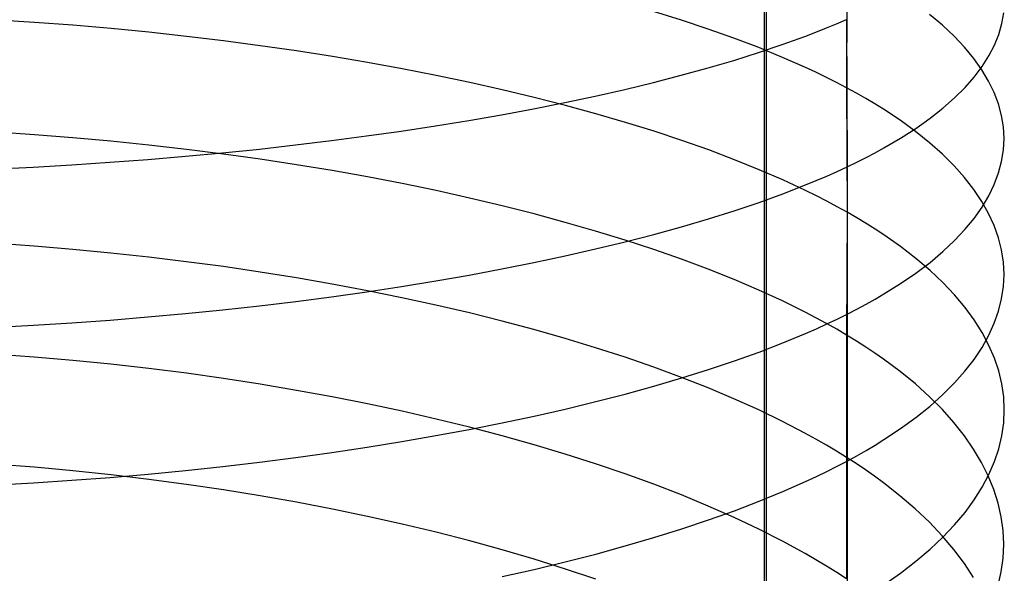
# Model space of a CAD drawing. Extents: x -383 to 1849, y -1185 to -529.
# Tile 125 of 256: x -321.38 to -309.17, y -1043.58 to -1036.71. Entities that reach past the tile are written whole.
import ezdxf

# ---------------------------------------------------------------- set-up
doc = ezdxf.new("R2010")
doc.units = 0
doc.layers.add('PREDEFINITO', color=7, linetype='CONTINUOUS')

msp = doc.modelspace()

# ---------------------------------------------------------------- linework, layer by layer
at = {"layer": 'PREDEFINITO'}
for p, q in [((-312.11, -1074.587, 439.396), (-312.149, -885.126, 440.943)), ((-312.15, -964.796, 440.845), (-312.144, -1077.166, 439.35)), ((-311.116, -1034.451, 654.365), (-311.122, -1037.558, 653.547)), ((-313.172, -1036.719, 650.959), (-313.516, -1036.612, 650.628)), ((-321.197, -1036.748, 646.31), (-321.676, -1036.717, 646.222)), ((-320.72, -1036.783, 646.413), (-321.197, -1036.748, 646.31)), ((-312.839, -1036.83, 651.301), (-313.172, -1036.719, 650.959)), ((-311.246, -1036.763, 669.432), (-311.122, -1036.71, 669.229)), ((-311.122, -1036.71, 669.229), (-311.116, -1038.538, 668.787)), ((-309.934, -1036.783, 656.519), (-310.094, -1036.649, 656.077)), ((-309.197, -1036.762, 662.521), (-309.174, -1036.628, 662.048)), ((-320.246, -1036.824, 646.53), (-320.72, -1036.783, 646.413)), ((-319.776, -1036.87, 646.662), (-320.246, -1036.824, 646.53)), ((-319.311, -1036.92, 646.809), (-319.776, -1036.87, 646.662)), ((-312.52, -1036.943, 651.652), (-312.839, -1036.83, 651.301)), ((-311.639, -1036.92, 670.028), (-311.505, -1036.868, 669.832)), ((-311.505, -1036.868, 669.832), (-311.373, -1036.816, 669.633)), ((-311.373, -1036.816, 669.633), (-311.246, -1036.763, 669.432)), ((-309.789, -1036.919, 656.966), (-309.934, -1036.783, 656.519)), ((-309.235, -1036.896, 662.992), (-309.197, -1036.762, 662.521)), ((-318.85, -1036.976, 646.969), (-319.311, -1036.92, 646.809)), ((-318.395, -1037.036, 647.143), (-318.85, -1036.976, 646.969)), ((-312.213, -1037.06, 652.012), (-312.52, -1036.943, 651.652)), ((-311.92, -1037.022, 670.414), (-311.639, -1036.92, 670.028)), ((-309.66, -1037.056, 657.417), (-309.789, -1036.919, 656.966)), ((-309.288, -1037.029, 663.462), (-309.235, -1036.896, 662.992)), ((-317.945, -1037.101, 647.331), (-318.395, -1037.036, 647.143)), ((-317.501, -1037.17, 647.532), (-317.945, -1037.101, 647.331)), ((-312.214, -1037.121, 670.79), (-311.92, -1037.022, 670.414)), ((-311.919, -1037.181, 652.383), (-312.213, -1037.06, 652.012)), ((-309.545, -1037.194, 657.874), (-309.66, -1037.056, 657.417)), ((-309.357, -1037.162, 663.93), (-309.288, -1037.029, 663.462)), ((-317.064, -1037.244, 647.746), (-317.501, -1037.17, 647.532)), ((-312.841, -1037.312, 671.514), (-312.521, -1037.218, 671.157)), ((-312.521, -1037.218, 671.157), (-312.214, -1037.121, 670.79)), ((-311.639, -1037.304, 652.762), (-311.919, -1037.181, 652.383)), ((-309.446, -1037.334, 658.333), (-309.545, -1037.194, 657.874)), ((-309.441, -1037.294, 664.395), (-309.357, -1037.162, 663.93)), ((-316.634, -1037.323, 647.972), (-317.064, -1037.244, 647.746)), ((-316.212, -1037.405, 648.211), (-316.634, -1037.323, 647.972)), ((-313.174, -1037.403, 671.861), (-312.841, -1037.312, 671.514)), ((-311.504, -1037.366, 652.955), (-311.639, -1037.304, 652.762)), ((-309.54, -1037.425, 664.857), (-309.441, -1037.294, 664.395)), ((-309.362, -1037.474, 658.796), (-309.446, -1037.334, 658.333)), ((-315.798, -1037.492, 648.462), (-316.212, -1037.405, 648.211)), ((-313.519, -1037.492, 672.198), (-313.174, -1037.403, 671.861)), ((-311.373, -1037.429, 653.15), (-311.504, -1037.366, 652.955)), ((-311.246, -1037.493, 653.348), (-311.373, -1037.429, 653.15)), ((-309.654, -1037.554, 665.316), (-309.54, -1037.425, 664.857)), ((-309.293, -1037.616, 659.262), (-309.362, -1037.474, 658.796)), ((-315.393, -1037.583, 648.725), (-315.798, -1037.492, 648.462)), ((-314.996, -1037.678, 649), (-315.393, -1037.583, 648.725)), ((-314.241, -1037.661, 672.839), (-313.874, -1037.578, 672.524)), ((-313.874, -1037.578, 672.524), (-313.519, -1037.492, 672.198)), ((-311.122, -1037.558, 653.547), (-311.246, -1037.493, 653.348)), ((-311.122, -1037.558, 653.547), (-311.116, -1039.101, 653.111)), ((-311.002, -1037.624, 653.749), (-311.122, -1037.558, 653.547)), ((-309.783, -1037.683, 665.77), (-309.654, -1037.554, 665.316)), ((-314.609, -1037.777, 649.286), (-314.996, -1037.678, 649)), ((-314.619, -1037.741, 673.143), (-314.241, -1037.661, 672.839)), ((-310.886, -1037.69, 653.952), (-311.002, -1037.624, 653.749)), ((-310.774, -1037.756, 654.158), (-310.886, -1037.69, 653.952)), ((-309.928, -1037.81, 666.219), (-309.783, -1037.683, 665.77)), ((-309.24, -1037.758, 659.729), (-309.293, -1037.616, 659.262)), ((-315.403, -1037.892, 673.716), (-315.006, -1037.818, 673.435)), ((-315.006, -1037.818, 673.435), (-314.619, -1037.741, 673.143)), ((-314.232, -1037.88, 649.583), (-314.609, -1037.777, 649.286)), ((-310.665, -1037.824, 654.365), (-310.774, -1037.756, 654.158)), ((-310.46, -1037.96, 654.786), (-310.665, -1037.824, 654.365)), ((-310.088, -1037.936, 666.663), (-309.928, -1037.81, 666.219)), ((-309.201, -1037.9, 660.199), (-309.24, -1037.758, 659.729)), ((-316.223, -1038.03, 674.241), (-315.809, -1037.962, 673.985)), ((-315.809, -1037.962, 673.985), (-315.403, -1037.892, 673.716)), ((-313.866, -1037.987, 649.891), (-314.232, -1037.88, 649.583)), ((-310.269, -1038.098, 655.213), (-310.46, -1037.96, 654.786)), ((-310.263, -1038.061, 667.102), (-310.088, -1037.936, 666.663)), ((-309.178, -1038.043, 660.669), (-309.201, -1037.9, 660.199)), ((-316.646, -1038.094, 674.486), (-316.223, -1038.03, 674.241)), ((-313.51, -1038.097, 650.21), (-313.866, -1037.987, 649.891)), ((-310.453, -1038.183, 667.534), (-310.263, -1038.061, 667.102)), ((-309.17, -1038.186, 661.14), (-309.178, -1038.043, 660.669)), ((-321.197, -1038.139, 645.88), (-321.677, -1038.107, 645.793)), ((-320.721, -1038.177, 645.981), (-321.197, -1038.139, 645.88)), ((-320.247, -1038.22, 646.098), (-320.721, -1038.177, 645.981)), ((-317.957, -1038.267, 675.14), (-317.513, -1038.213, 674.935)), ((-317.513, -1038.213, 674.935), (-317.076, -1038.155, 674.717)), ((-317.076, -1038.155, 674.717), (-316.646, -1038.094, 674.486)), ((-313.166, -1038.211, 650.539), (-313.51, -1038.097, 650.21)), ((-312.833, -1038.328, 650.878), (-313.166, -1038.211, 650.539)), ((-310.659, -1038.304, 667.959), (-310.453, -1038.183, 667.534)), ((-310.094, -1038.239, 655.646), (-310.269, -1038.098, 655.213)), ((-309.177, -1038.329, 661.611), (-309.17, -1038.186, 661.14)), ((-319.778, -1038.268, 646.228), (-320.247, -1038.22, 646.098)), ((-319.312, -1038.321, 646.373), (-319.778, -1038.268, 646.228)), ((-318.852, -1038.38, 646.532), (-319.312, -1038.321, 646.373)), ((-318.863, -1038.364, 675.509), (-318.407, -1038.317, 675.332)), ((-318.407, -1038.317, 675.332), (-317.957, -1038.267, 675.14)), ((-312.513, -1038.449, 651.227), (-312.833, -1038.328, 650.878)), ((-310.768, -1038.363, 668.169), (-310.659, -1038.304, 667.959)), ((-309.934, -1038.382, 656.086), (-310.094, -1038.239, 655.646)), ((-309.2, -1038.471, 662.081), (-309.177, -1038.329, 661.611)), ((-320.26, -1038.482, 675.957), (-319.79, -1038.447, 675.822)), ((-319.79, -1038.447, 675.822), (-319.324, -1038.407, 675.673)), ((-319.324, -1038.407, 675.673), (-318.863, -1038.364, 675.509)), ((-318.397, -1038.443, 646.704), (-318.852, -1038.38, 646.532)), ((-317.947, -1038.512, 646.89), (-318.397, -1038.443, 646.704)), ((-312.206, -1038.573, 651.586), (-312.513, -1038.449, 651.227)), ((-310.996, -1038.48, 668.583), (-310.88, -1038.422, 668.377)), ((-310.88, -1038.422, 668.377), (-310.768, -1038.363, 668.169)), ((-309.789, -1038.526, 656.53), (-309.934, -1038.382, 656.086)), ((-321.691, -1038.565, 676.271), (-321.211, -1038.541, 676.182)), ((-321.211, -1038.541, 676.182), (-320.734, -1038.514, 676.077)), ((-320.734, -1038.514, 676.077), (-320.26, -1038.482, 675.957)), ((-317.504, -1038.585, 647.089), (-317.947, -1038.512, 646.89)), ((-311.913, -1038.7, 651.954), (-312.206, -1038.573, 651.586)), ((-311.24, -1038.595, 668.988), (-311.116, -1038.538, 668.787)), ((-311.116, -1038.538, 668.787), (-310.996, -1038.48, 668.583)), ((-311.116, -1038.538, 668.787), (-311.116, -1042.186, 667.814)), ((-309.66, -1038.671, 656.979), (-309.789, -1038.526, 656.53)), ((-309.238, -1038.614, 662.55), (-309.2, -1038.471, 662.081)), ((-317.067, -1038.663, 647.301), (-317.504, -1038.585, 647.089)), ((-316.637, -1038.746, 647.525), (-317.067, -1038.663, 647.301)), ((-311.632, -1038.831, 652.331), (-311.913, -1038.7, 651.954)), ((-311.499, -1038.708, 669.386), (-311.367, -1038.652, 669.188)), ((-311.367, -1038.652, 669.188), (-311.24, -1038.595, 668.988)), ((-309.545, -1038.818, 657.432), (-309.66, -1038.671, 656.979)), ((-309.291, -1038.756, 663.018), (-309.238, -1038.614, 662.55)), ((-316.215, -1038.833, 647.762), (-316.637, -1038.746, 647.525)), ((-311.914, -1038.872, 669.965), (-311.633, -1038.763, 669.581)), ((-311.633, -1038.763, 669.581), (-311.499, -1038.708, 669.386)), ((-309.446, -1038.967, 657.889), (-309.545, -1038.818, 657.432)), ((-309.359, -1038.897, 663.484), (-309.291, -1038.756, 663.018)), ((-315.802, -1038.925, 648.011), (-316.215, -1038.833, 647.762)), ((-315.396, -1039.021, 648.272), (-315.802, -1038.925, 648.011)), ((-312.208, -1038.978, 670.339), (-311.914, -1038.872, 669.965)), ((-311.498, -1038.897, 652.523), (-311.632, -1038.831, 652.331)), ((-311.367, -1038.964, 652.717), (-311.498, -1038.897, 652.523)), ((-309.442, -1039.038, 663.947), (-309.359, -1038.897, 663.484)), ((-315, -1039.121, 648.544), (-315.396, -1039.021, 648.272)), ((-312.516, -1039.082, 670.705), (-312.208, -1038.978, 670.339)), ((-311.239, -1039.032, 652.913), (-311.367, -1038.964, 652.717)), ((-311.116, -1039.101, 653.111), (-311.239, -1039.032, 652.913)), ((-309.541, -1039.177, 664.406), (-309.442, -1039.038, 663.947)), ((-309.362, -1039.116, 658.35), (-309.446, -1038.967, 657.889)), ((-314.613, -1039.226, 648.828), (-315, -1039.121, 648.544)), ((-313.169, -1039.28, 671.406), (-312.836, -1039.183, 671.06)), ((-312.836, -1039.183, 671.06), (-312.516, -1039.082, 670.705)), ((-311.116, -1039.101, 653.111), (-311.122, -1040.624, 652.626)), ((-310.996, -1039.17, 653.311), (-311.116, -1039.101, 653.111)), ((-310.88, -1039.24, 653.514), (-310.996, -1039.17, 653.311)), ((-309.655, -1039.316, 664.863), (-309.541, -1039.177, 664.406)), ((-309.293, -1039.266, 658.812), (-309.362, -1039.116, 658.35)), ((-314.236, -1039.334, 649.123), (-314.613, -1039.226, 648.828)), ((-313.513, -1039.375, 671.741), (-313.169, -1039.28, 671.406)), ((-310.767, -1039.311, 653.718), (-310.88, -1039.24, 653.514)), ((-310.659, -1039.382, 653.924), (-310.767, -1039.311, 653.718)), ((-309.24, -1039.417, 659.277), (-309.293, -1039.266, 658.812)), ((-313.87, -1039.447, 649.429), (-314.236, -1039.334, 649.123)), ((-313.869, -1039.467, 672.065), (-313.513, -1039.375, 671.741)), ((-310.453, -1039.526, 654.342), (-310.659, -1039.382, 653.924)), ((-309.784, -1039.453, 665.315), (-309.655, -1039.316, 664.863)), ((-309.201, -1039.568, 659.744), (-309.24, -1039.417, 659.277)), ((-321.198, -1039.522, 645.424), (-321.677, -1039.488, 645.338)), ((-320.721, -1039.562, 645.525), (-321.198, -1039.522, 645.424)), ((-314.614, -1039.642, 672.682), (-314.237, -1039.556, 672.379)), ((-314.237, -1039.556, 672.379), (-313.869, -1039.467, 672.065)), ((-313.515, -1039.563, 649.745), (-313.87, -1039.447, 649.429)), ((-310.263, -1039.673, 654.766), (-310.453, -1039.526, 654.342)), ((-309.929, -1039.589, 665.762), (-309.784, -1039.453, 665.315)), ((-320.248, -1039.607, 645.64), (-320.721, -1039.562, 645.525)), ((-319.778, -1039.657, 645.77), (-320.248, -1039.607, 645.64)), ((-319.313, -1039.714, 645.914), (-319.778, -1039.657, 645.77)), ((-315.002, -1039.725, 672.973), (-314.614, -1039.642, 672.682)), ((-313.171, -1039.684, 650.072), (-313.515, -1039.563, 649.745)), ((-310.088, -1039.822, 655.196), (-310.263, -1039.673, 654.766)), ((-310.088, -1039.723, 666.204), (-309.929, -1039.589, 665.762)), ((-309.178, -1039.72, 660.211), (-309.201, -1039.568, 659.744)), ((-318.852, -1039.775, 646.071), (-319.313, -1039.714, 645.914)), ((-318.397, -1039.842, 646.242), (-318.852, -1039.775, 646.071)), ((-315.399, -1039.804, 673.253), (-315.002, -1039.725, 672.973)), ((-312.839, -1039.808, 650.408), (-313.171, -1039.684, 650.072)), ((-310.263, -1039.855, 666.64), (-310.088, -1039.723, 666.204)), ((-309.17, -1039.872, 660.679), (-309.178, -1039.72, 660.211)), ((-317.947, -1039.914, 646.427), (-318.397, -1039.842, 646.242)), ((-317.504, -1039.991, 646.624), (-317.947, -1039.914, 646.427)), ((-316.219, -1039.952, 673.776), (-315.805, -1039.88, 673.521)), ((-315.805, -1039.88, 673.521), (-315.399, -1039.804, 673.253)), ((-312.519, -1039.935, 650.755), (-312.839, -1039.808, 650.408)), ((-310.453, -1039.986, 667.07), (-310.263, -1039.855, 666.64)), ((-309.928, -1039.973, 655.632), (-310.088, -1039.822, 655.196)), ((-309.178, -1040.023, 661.147), (-309.17, -1039.872, 660.679)), ((-317.067, -1040.074, 646.834), (-317.504, -1039.991, 646.624)), ((-317.073, -1040.087, 674.25), (-316.642, -1040.021, 674.02)), ((-316.642, -1040.021, 674.02), (-316.219, -1039.952, 673.776)), ((-312.212, -1040.067, 651.111), (-312.519, -1039.935, 650.755)), ((-310.659, -1040.114, 667.494), (-310.453, -1039.986, 667.07)), ((-309.784, -1040.126, 656.074), (-309.928, -1039.973, 655.632)), ((-309.2, -1040.175, 661.615), (-309.178, -1040.023, 661.147)), ((-317.954, -1040.206, 674.672), (-317.51, -1040.148, 674.468)), ((-317.51, -1040.148, 674.468), (-317.073, -1040.087, 674.25)), ((-316.638, -1040.161, 647.057), (-317.067, -1040.074, 646.834)), ((-316.216, -1040.253, 647.292), (-316.638, -1040.161, 647.057)), ((-311.918, -1040.201, 651.476), (-312.212, -1040.067, 651.111)), ((-310.767, -1040.178, 667.702), (-310.659, -1040.114, 667.494)), ((-309.654, -1040.28, 656.52), (-309.784, -1040.126, 656.074)), ((-318.86, -1040.311, 675.041), (-318.404, -1040.26, 674.863)), ((-318.404, -1040.26, 674.863), (-317.954, -1040.206, 674.672)), ((-315.802, -1040.349, 647.539), (-316.216, -1040.253, 647.292)), ((-311.638, -1040.339, 651.851), (-311.918, -1040.201, 651.476)), ((-310.996, -1040.303, 668.114), (-310.88, -1040.241, 667.909)), ((-310.88, -1040.241, 667.909), (-310.767, -1040.178, 667.702)), ((-309.54, -1040.436, 656.97), (-309.654, -1040.28, 656.52)), ((-309.238, -1040.326, 662.081), (-309.2, -1040.175, 661.615)), ((-320.258, -1040.437, 675.487), (-319.788, -1040.399, 675.353)), ((-319.788, -1040.399, 675.353), (-319.322, -1040.357, 675.204)), ((-319.322, -1040.357, 675.204), (-318.86, -1040.311, 675.041)), ((-315.397, -1040.45, 647.798), (-315.802, -1040.349, 647.539)), ((-311.504, -1040.409, 652.041), (-311.638, -1040.339, 651.851)), ((-311.373, -1040.48, 652.234), (-311.504, -1040.409, 652.041)), ((-311.239, -1040.425, 668.518), (-311.116, -1040.364, 668.317)), ((-311.116, -1040.364, 668.317), (-310.996, -1040.303, 668.114)), ((-309.291, -1040.477, 662.546), (-309.238, -1040.326, 662.081)), ((-321.69, -1040.526, 675.8), (-321.209, -1040.501, 675.711)), ((-321.209, -1040.501, 675.711), (-320.732, -1040.471, 675.607)), ((-320.732, -1040.471, 675.607), (-320.258, -1040.437, 675.487)), ((-315.001, -1040.556, 648.068), (-315.397, -1040.45, 647.798)), ((-311.498, -1040.545, 668.914), (-311.367, -1040.486, 668.717)), ((-311.245, -1040.552, 652.429), (-311.373, -1040.48, 652.234)), ((-311.367, -1040.486, 668.717), (-311.239, -1040.425, 668.518)), ((-309.441, -1040.593, 657.424), (-309.54, -1040.436, 656.97)), ((-309.359, -1040.627, 663.009), (-309.291, -1040.477, 662.546)), ((-314.614, -1040.666, 648.35), (-315.001, -1040.556, 648.068)), ((-311.913, -1040.72, 669.49), (-311.633, -1040.604, 669.108)), ((-311.633, -1040.604, 669.108), (-311.498, -1040.545, 668.914)), ((-311.122, -1040.624, 652.626), (-311.245, -1040.552, 652.429)), ((-311.122, -1040.624, 652.626), (-311.122, -1043.648, 651.584)), ((-311.002, -1040.698, 652.825), (-311.122, -1040.624, 652.626)), ((-309.442, -1040.777, 663.469), (-309.359, -1040.627, 663.009)), ((-309.357, -1040.751, 657.881), (-309.441, -1040.593, 657.424)), ((-314.237, -1040.781, 648.642), (-314.614, -1040.666, 648.35)), ((-312.207, -1040.834, 669.863), (-311.913, -1040.72, 669.49)), ((-310.886, -1040.772, 653.026), (-311.002, -1040.698, 652.825)), ((-310.774, -1040.847, 653.229), (-310.886, -1040.772, 653.026)), ((-309.541, -1040.925, 663.927), (-309.442, -1040.777, 663.469)), ((-309.289, -1040.91, 658.34), (-309.357, -1040.751, 657.881)), ((-321.198, -1040.897, 644.942), (-321.677, -1040.862, 644.856)), ((-320.721, -1040.938, 645.042), (-321.198, -1040.897, 644.942)), ((-313.871, -1040.899, 648.946), (-314.237, -1040.781, 648.642)), ((-313.515, -1041.022, 649.259), (-313.871, -1040.899, 648.946)), ((-312.514, -1040.944, 670.226), (-312.207, -1040.834, 669.863)), ((-310.666, -1040.922, 653.434), (-310.774, -1040.847, 653.229)), ((-320.247, -1040.986, 645.156), (-320.721, -1040.938, 645.042)), ((-319.778, -1041.039, 645.285), (-320.247, -1040.986, 645.156)), ((-313.171, -1041.149, 649.584), (-313.515, -1041.022, 649.259)), ((-312.835, -1041.051, 670.58), (-312.514, -1040.944, 670.226)), ((-310.46, -1041.075, 653.849), (-310.666, -1040.922, 653.434)), ((-309.655, -1041.072, 664.38), (-309.541, -1040.925, 663.927)), ((-309.235, -1041.069, 658.802), (-309.289, -1040.91, 658.34)), ((-319.312, -1041.098, 645.428), (-319.778, -1041.039, 645.285)), ((-318.852, -1041.163, 645.584), (-319.312, -1041.098, 645.428)), ((-313.167, -1041.156, 670.924), (-312.835, -1041.051, 670.58)), ((-310.27, -1041.23, 654.27), (-310.46, -1041.075, 653.849)), ((-309.784, -1041.218, 664.829), (-309.655, -1041.072, 664.38)), ((-309.197, -1041.23, 659.265), (-309.235, -1041.069, 658.802)), ((-318.397, -1041.233, 645.754), (-318.852, -1041.163, 645.584)), ((-317.947, -1041.309, 645.937), (-318.397, -1041.233, 645.754)), ((-313.868, -1041.355, 671.58), (-313.512, -1041.257, 671.257)), ((-313.512, -1041.257, 671.257), (-313.167, -1041.156, 670.924)), ((-312.839, -1041.28, 649.918), (-313.171, -1041.149, 649.584)), ((-310.095, -1041.388, 654.698), (-310.27, -1041.23, 654.27)), ((-309.929, -1041.362, 665.274), (-309.784, -1041.218, 664.829)), ((-309.174, -1041.39, 659.729), (-309.197, -1041.23, 659.265)), ((-317.504, -1041.39, 646.133), (-317.947, -1041.309, 645.937)), ((-314.235, -1041.449, 671.892), (-313.868, -1041.355, 671.58)), ((-312.52, -1041.414, 650.262), (-312.839, -1041.28, 649.918)), ((-309.935, -1041.548, 655.132), (-310.095, -1041.388, 654.698)), ((-310.088, -1041.505, 665.714), (-309.929, -1041.362, 665.274)), ((-317.067, -1041.476, 646.341), (-317.504, -1041.39, 646.133)), ((-316.637, -1041.568, 646.562), (-317.067, -1041.476, 646.341)), ((-314.613, -1041.541, 672.193), (-314.235, -1041.449, 671.892)), ((-312.213, -1041.552, 650.615), (-312.52, -1041.414, 650.262)), ((-310.263, -1041.645, 666.147), (-310.088, -1041.505, 665.714)), ((-309.167, -1041.551, 660.193), (-309.174, -1041.39, 659.729)), ((-316.215, -1041.665, 646.795), (-316.637, -1041.568, 646.562)), ((-315.397, -1041.713, 672.761), (-315, -1041.629, 672.483)), ((-315, -1041.629, 672.483), (-314.613, -1041.541, 672.193)), ((-311.919, -1041.694, 650.978), (-312.213, -1041.552, 650.615)), ((-309.791, -1041.709, 655.571), (-309.935, -1041.548, 655.132)), ((-309.174, -1041.712, 660.658), (-309.167, -1041.551, 660.193)), ((-315.802, -1041.766, 647.04), (-316.215, -1041.665, 646.795)), ((-315.803, -1041.794, 673.028), (-315.397, -1041.713, 672.761)), ((-311.639, -1041.839, 651.349), (-311.919, -1041.694, 650.978)), ((-310.453, -1041.784, 666.575), (-310.263, -1041.645, 666.147)), ((-309.661, -1041.873, 656.015), (-309.791, -1041.709, 655.571)), ((-309.197, -1041.872, 661.122), (-309.174, -1041.712, 660.658)), ((-316.641, -1041.945, 673.524), (-316.218, -1041.871, 673.282)), ((-316.218, -1041.871, 673.282), (-315.803, -1041.794, 673.028)), ((-315.396, -1041.872, 647.297), (-315.802, -1041.766, 647.04)), ((-315, -1041.984, 647.565), (-315.396, -1041.872, 647.297)), ((-311.505, -1041.913, 651.538), (-311.639, -1041.839, 651.349)), ((-310.659, -1041.92, 666.995), (-310.453, -1041.784, 666.575)), ((-309.547, -1042.037, 656.462), (-309.661, -1041.873, 656.015)), ((-309.235, -1042.033, 661.585), (-309.197, -1041.872, 661.122)), ((-317.071, -1042.014, 673.754), (-316.641, -1041.945, 673.524)), ((-314.613, -1042.099, 647.845), (-315, -1041.984, 647.565)), ((-311.374, -1041.988, 651.73), (-311.505, -1041.913, 651.538)), ((-311.246, -1042.064, 651.923), (-311.374, -1041.988, 651.73)), ((-310.88, -1042.055, 667.409), (-310.767, -1041.988, 667.203)), ((-310.767, -1041.988, 667.203), (-310.659, -1041.92, 666.995)), ((-317.953, -1042.142, 674.173), (-317.509, -1042.08, 673.97)), ((-317.509, -1042.08, 673.97), (-317.071, -1042.014, 673.754)), ((-314.236, -1042.219, 648.135), (-314.613, -1042.099, 647.845)), ((-311.123, -1042.14, 652.119), (-311.246, -1042.064, 651.923)), ((-311.116, -1042.186, 667.814), (-310.996, -1042.121, 667.613)), ((-310.996, -1042.121, 667.613), (-310.88, -1042.055, 667.409)), ((-309.448, -1042.204, 656.913), (-309.547, -1042.037, 656.462)), ((-309.288, -1042.192, 662.047), (-309.235, -1042.033, 661.585)), ((-321.197, -1042.263, 644.434), (-321.676, -1042.226, 644.349)), ((-318.86, -1042.253, 674.54), (-318.403, -1042.199, 674.363)), ((-318.403, -1042.199, 674.363), (-317.953, -1042.142, 674.173)), ((-313.87, -1042.344, 648.436), (-314.236, -1042.219, 648.135)), ((-311.239, -1042.251, 668.014), (-311.116, -1042.186, 667.814)), ((-311.003, -1042.217, 652.316), (-311.123, -1042.14, 652.119)), ((-311.116, -1042.186, 667.814), (-311.116, -1044.002, 667.276)), ((-310.887, -1042.296, 652.516), (-311.003, -1042.217, 652.316)), ((-309.365, -1042.371, 657.368), (-309.448, -1042.204, 656.913)), ((-309.357, -1042.351, 662.506), (-309.288, -1042.192, 662.047)), ((-320.72, -1042.307, 644.534), (-321.197, -1042.263, 644.434)), ((-320.246, -1042.357, 644.648), (-320.72, -1042.307, 644.534)), ((-320.257, -1042.388, 674.984), (-319.787, -1042.347, 674.85)), ((-319.776, -1042.413, 644.776), (-320.246, -1042.357, 644.648)), ((-319.787, -1042.347, 674.85), (-319.321, -1042.302, 674.702)), ((-319.321, -1042.302, 674.702), (-318.86, -1042.253, 674.54)), ((-313.515, -1042.473, 648.748), (-313.87, -1042.344, 648.436)), ((-311.498, -1042.378, 668.407), (-311.367, -1042.315, 668.212)), ((-311.367, -1042.315, 668.212), (-311.239, -1042.251, 668.014)), ((-310.775, -1042.374, 652.717), (-310.887, -1042.296, 652.516)), ((-309.44, -1042.509, 662.963), (-309.357, -1042.351, 662.506)), ((-321.689, -1042.482, 675.295), (-321.209, -1042.455, 675.206)), ((-321.209, -1042.455, 675.206), (-320.731, -1042.424, 675.103)), ((-320.731, -1042.424, 675.103), (-320.257, -1042.388, 674.984)), ((-319.311, -1042.475, 644.918), (-319.776, -1042.413, 644.776)), ((-318.85, -1042.543, 645.073), (-319.311, -1042.475, 644.918)), ((-313.171, -1042.606, 649.069), (-313.515, -1042.473, 648.748)), ((-311.913, -1042.564, 668.98), (-311.633, -1042.441, 668.6)), ((-311.633, -1042.441, 668.6), (-311.498, -1042.378, 668.407)), ((-310.667, -1042.454, 652.92), (-310.775, -1042.374, 652.717)), ((-310.461, -1042.615, 653.332), (-310.667, -1042.454, 652.92)), ((-309.296, -1042.539, 657.825), (-309.365, -1042.371, 657.368)), ((-318.395, -1042.617, 645.242), (-318.85, -1042.543, 645.073)), ((-312.839, -1042.744, 649.401), (-313.171, -1042.606, 649.069)), ((-312.207, -1042.684, 669.351), (-311.913, -1042.564, 668.98)), ((-309.539, -1042.666, 663.417), (-309.44, -1042.509, 662.963)), ((-309.243, -1042.708, 658.284), (-309.296, -1042.539, 657.825)), ((-317.945, -1042.696, 645.424), (-318.395, -1042.617, 645.242)), ((-317.501, -1042.781, 645.618), (-317.945, -1042.696, 645.424)), ((-312.514, -1042.802, 669.712), (-312.207, -1042.684, 669.351)), ((-310.271, -1042.779, 653.751), (-310.461, -1042.615, 653.332)), ((-309.654, -1042.822, 663.867), (-309.539, -1042.666, 663.417)), ((-309.205, -1042.878, 658.745), (-309.243, -1042.708, 658.284)), ((-317.064, -1042.872, 645.826), (-317.501, -1042.781, 645.618)), ((-312.519, -1042.885, 649.742), (-312.839, -1042.744, 649.401)), ((-312.835, -1042.916, 670.063), (-312.514, -1042.802, 669.712)), ((-310.096, -1042.945, 654.176), (-310.271, -1042.779, 653.751)), ((-309.783, -1042.976, 664.313), (-309.654, -1042.822, 663.867)), ((-316.634, -1042.968, 646.045), (-317.064, -1042.872, 645.826)), ((-316.212, -1043.069, 646.277), (-316.634, -1042.968, 646.045)), ((-313.167, -1043.026, 670.405), (-312.835, -1042.916, 670.063)), ((-312.212, -1043.03, 650.092), (-312.519, -1042.885, 649.742)), ((-309.936, -1043.113, 654.606), (-310.096, -1042.945, 654.176)), ((-309.928, -1043.129, 664.755), (-309.783, -1042.976, 664.313)), ((-309.182, -1043.048, 659.206), (-309.205, -1042.878, 658.745)), ((-315.798, -1043.176, 646.52), (-316.212, -1043.069, 646.277)), ((-313.512, -1043.134, 670.737), (-313.167, -1043.026, 670.405)), ((-311.918, -1043.179, 650.452), (-312.212, -1043.03, 650.092)), ((-309.174, -1043.218, 659.668), (-309.182, -1043.048, 659.206)), ((-315.393, -1043.287, 646.775), (-315.798, -1043.176, 646.52)), ((-313.868, -1043.238, 671.058), (-313.512, -1043.134, 670.737)), ((-311.638, -1043.332, 650.821), (-311.918, -1043.179, 650.452)), ((-310.088, -1043.28, 665.191), (-309.928, -1043.129, 664.755)), ((-309.792, -1043.283, 655.042), (-309.936, -1043.113, 654.606)), ((-309.182, -1043.389, 660.131), (-309.174, -1043.218, 659.668)), ((-314.996, -1043.404, 647.042), (-315.393, -1043.287, 646.775)), ((-314.613, -1043.436, 671.667), (-314.235, -1043.339, 671.368)), ((-314.235, -1043.339, 671.368), (-313.868, -1043.238, 671.058)), ((-311.504, -1043.409, 651.008), (-311.638, -1043.332, 650.821)), ((-310.263, -1043.429, 665.621), (-310.088, -1043.28, 665.191)), ((-309.662, -1043.456, 655.482), (-309.792, -1043.283, 655.042)), ((-315, -1043.529, 671.955), (-314.613, -1043.436, 671.667)), ((-314.609, -1043.525, 647.319), (-314.996, -1043.404, 647.042)), ((-311.373, -1043.488, 651.198), (-311.504, -1043.409, 651.008)), ((-310.453, -1043.576, 666.046), (-310.263, -1043.429, 665.621)), ((-309.548, -1043.629, 655.927), (-309.662, -1043.456, 655.482)), ((-309.205, -1043.559, 660.592), (-309.182, -1043.389, 660.131)), ((-315.397, -1043.619, 672.232), (-315, -1043.529, 671.955)), ((-314.232, -1043.651, 647.607), (-314.609, -1043.525, 647.319)), ((-311.245, -1043.567, 651.39), (-311.373, -1043.488, 651.198)), ((-311.122, -1043.648, 651.584), (-311.245, -1043.567, 651.39)), ((-310.659, -1043.72, 666.463), (-310.453, -1043.576, 666.046)), ((-309.243, -1043.728, 661.053), (-309.205, -1043.559, 660.592))]:
    msp.add_line(p, q, dxfattribs=at)

doc.saveas('drawing.dxf')
